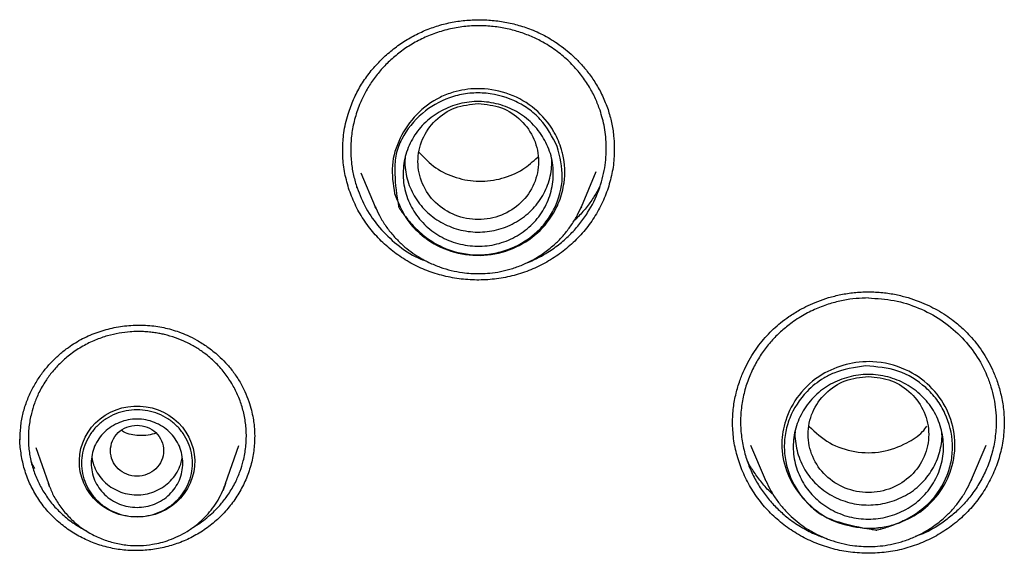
# Model space of a CAD drawing. Header units: millimetres. Extents: x 8 to 1762, y 12 to 2705.
# Tile 78 of 116: x 838 to 858, y 2289 to 2300. Entities that reach past the tile are written whole.
import ezdxf

# ---------------------------------------------------------------- set-up
doc = ezdxf.new("R2010")
doc.units = ezdxf.units.MM

msp = doc.modelspace()

# ---------------------------------------------------------------- linework, layer by layer
at = {"color": 7, "linetype": 'Continuous', "lineweight": 30}
for p, q in [((844.606, 2297.473), (844.606, 2297.5)), ((850.226, 2297.568), (850.225, 2297.508)), ((844.973, 2297.028), (845.273, 2296.321)), ((849.546, 2296.321), (849.856, 2297.051)), ((845.273, 2296.321), (845.292, 2296.283)), ((845.29, 2296.283), (845.273, 2296.321)), ((849.536, 2296.301), (849.546, 2296.321)), ((849.546, 2296.321), (849.537, 2296.301)), ((838.243, 2291.329), (838.501, 2290.58)), ((842.175, 2290.58), (842.448, 2291.37)), ((853.054, 2291.377), (853.357, 2290.662)), ((857.63, 2290.662), (857.934, 2291.377)), ((838.501, 2290.579), (838.509, 2290.563)), ((842.164, 2290.552), (842.175, 2290.579)), ((853.357, 2290.662), (853.37, 2290.636)), ((853.368, 2290.636), (853.357, 2290.662)), ((857.623, 2290.646), (857.63, 2290.662)), ((857.63, 2290.662), (857.624, 2290.646))]:
    msp.add_line(p, q, dxfattribs=at)
at = {"color": 7, "linetype": 'Continuous', "lineweight": 30, "flags": 128}
for points in [[(840.338, 2289.883), (840.211, 2289.89), (840.086, 2289.91), (839.963, 2289.942), (839.844, 2289.986), (839.731, 2290.043), (839.625, 2290.111), (839.527, 2290.189), (839.438, 2290.277), (839.36, 2290.374), (839.292, 2290.478), (839.236, 2290.588), (839.193, 2290.703), (839.163, 2290.822), (839.146, 2290.944), (839.143, 2291.067), (839.153, 2291.189), (839.176, 2291.31), (839.213, 2291.427), (839.263, 2291.54), (839.324, 2291.647), (839.398, 2291.748), (839.481, 2291.84), (839.575, 2291.923), (839.677, 2291.996), (839.787, 2292.059), (839.903, 2292.109), (840.024, 2292.148), (840.148, 2292.174), (840.275, 2292.187), (840.402, 2292.187), (840.529, 2292.174), (840.653, 2292.148), (840.774, 2292.109), (840.89, 2292.059), (841, 2291.996), (841.102, 2291.923), (841.195, 2291.84), (841.279, 2291.748), (841.352, 2291.647), (841.414, 2291.54), (841.463, 2291.427), (841.5, 2291.31), (841.524, 2291.189), (841.534, 2291.067), (841.531, 2290.944), (841.514, 2290.822), (841.483, 2290.703), (841.44, 2290.588), (841.385, 2290.478), (841.317, 2290.374), (841.238, 2290.277), (841.15, 2290.189), (841.052, 2290.111), (840.946, 2290.043), (840.833, 2289.986), (840.714, 2289.942), (840.591, 2289.91), (840.465, 2289.89), (840.338, 2289.883)], [(838.526, 2290.512), (838.524, 2290.518), (838.501, 2290.58)], [(842.175, 2290.58), (842.153, 2290.518), (842.115, 2290.427)]]:
    msp.add_lwpolyline(points, dxfattribs=at)
at = {"color": 7, "linetype": 'Continuous', "lineweight": 30}
for points, knots in [([(844.6, 2297.464), (844.6, 2297.502), (844.601, 2297.586), (844.609, 2297.733), (844.631, 2297.908), (844.67, 2298.096), (844.735, 2298.326), (844.836, 2298.585), (844.986, 2298.862), (845.164, 2299.116), (845.368, 2299.346), (845.592, 2299.551), (845.835, 2299.73), (846.093, 2299.883), (846.366, 2300.007), (846.651, 2300.103), (846.946, 2300.166), (847.247, 2300.199), (847.55, 2300.202), (847.851, 2300.174), (848.146, 2300.117), (848.391, 2300.043), (848.589, 2299.965), (848.744, 2299.892), (848.896, 2299.808), (849.055, 2299.707), (849.214, 2299.588), (849.377, 2299.448), (849.536, 2299.288), (849.695, 2299.098), (849.849, 2298.876), (849.991, 2298.621), (850.062, 2298.433), (850.099, 2298.336)], [0, 0, 0, 0, 0.015551, 0.035021, 0.058488, 0.084241, 0.109632, 0.151109, 0.191576, 0.231104, 0.270131, 0.308661, 0.346667, 0.384412, 0.422061, 0.459632, 0.497317, 0.535141, 0.573056, 0.610996, 0.648701, 0.685717, 0.707585, 0.729197, 0.750608, 0.77353, 0.80069, 0.826598, 0.855475, 0.8873, 0.922031, 0.959614, 1, 1, 1, 1]), ([(849.934, 2298.321), (849.904, 2298.402), (849.842, 2298.568), (849.713, 2298.811), (849.551, 2299.051), (849.351, 2299.282), (849.112, 2299.498), (848.86, 2299.675), (848.603, 2299.814), (848.351, 2299.919), (848.081, 2300.001), (847.794, 2300.055), (847.495, 2300.079), (847.186, 2300.07), (846.872, 2300.024), (846.564, 2299.941), (846.272, 2299.825), (846.004, 2299.68), (845.76, 2299.512), (845.542, 2299.323), (845.352, 2299.118), (845.19, 2298.901), (845.055, 2298.675), (844.936, 2298.42), (844.842, 2298.136), (844.782, 2297.828), (844.761, 2297.529), (844.776, 2297.242), (844.819, 2296.97), (844.871, 2296.799), (844.897, 2296.715)], [0, 0, 0, 0, 0.03213, 0.066063, 0.101799, 0.139334, 0.178668, 0.219799, 0.251836, 0.284883, 0.318938, 0.354001, 0.39007, 0.427145, 0.465225, 0.504308, 0.542018, 0.578827, 0.614736, 0.649746, 0.683859, 0.717074, 0.749393, 0.780817, 0.821312, 0.860219, 0.89754, 0.933277, 0.967429, 1, 1, 1, 1]), ([(845.676, 2296.593), (845.645, 2296.789), (845.583, 2297.18), (845.767, 2297.758), (846.108, 2298.252), (846.517, 2298.558), (846.951, 2298.728), (847.421, 2298.797), (847.998, 2298.708), (848.548, 2298.421), (848.847, 2298.093), (849.001, 2297.837), (849.074, 2297.69), (849.13, 2297.535), (849.205, 2297.249), (849.216, 2296.944), (849.139, 2296.557), (848.995, 2296.182), (848.659, 2295.755), (848.136, 2295.424), (847.529, 2295.282), (846.908, 2295.348), (846.53, 2295.521), (846.357, 2295.641), (846.334, 2295.657), (846.173, 2295.776), (845.887, 2296.062), (845.75, 2296.408), (845.676, 2296.593)], [0, 0, 0, 0, 0.054441, 0.108785, 0.163307, 0.217655, 0.243981, 0.288321, 0.342947, 0.397657, 0.452343, 0.461691, 0.479838, 0.497626, 0.507228, 0.561707, 0.580314, 0.616765, 0.671679, 0.726244, 0.781023, 0.835688, 0.890375, 0.890655, 0.892645, 0.89798, 0.945221, 1, 1, 1, 1]), ([(849.047, 2297.573), (849.1, 2297.359), (849.206, 2296.929), (849.053, 2296.381), (848.823, 2296.001), (848.515, 2295.675), (848.114, 2295.442), (847.672, 2295.332), (847.216, 2295.311), (846.726, 2295.426), (846.34, 2295.664), (846.091, 2295.889), (845.942, 2296.059), (845.846, 2296.187), (845.814, 2296.232), (845.794, 2296.26), (845.778, 2296.283), (845.766, 2296.303), (845.763, 2296.306), (845.762, 2296.308), (845.762, 2296.308), (845.762, 2296.308), (845.762, 2296.308), (845.762, 2296.308), (845.762, 2296.309), (845.762, 2296.309), (845.761, 2296.314), (845.754, 2296.352), (845.711, 2296.61), (845.667, 2296.973), (845.691, 2297.412), (845.856, 2297.835), (846.211, 2298.279), (846.71, 2298.566), (847.145, 2298.675), (847.602, 2298.696), (848.057, 2298.588), (848.449, 2298.363), (848.793, 2298.069), (848.945, 2297.771), (849.047, 2297.573)], [0, 0, 0, 0, 0.06196, 0.124182, 0.155517, 0.186855, 0.249129, 0.280352, 0.311589, 0.373832, 0.415024, 0.436071, 0.467373, 0.478617, 0.481506, 0.483111, 0.48861, 0.489323, 0.489744, 0.489841, 0.489861, 0.489863, 0.489864, 0.489865, 0.489867, 0.489887, 0.490052, 0.491257, 0.500734, 0.563252, 0.594559, 0.626036, 0.690275, 0.750346, 0.7817, 0.813053, 0.875312, 0.90652, 0.93775, 1, 1, 1, 1]), ([(845.869, 2296.776), (845.862, 2296.841), (845.847, 2296.971), (845.858, 2297.167), (845.894, 2297.361), (845.955, 2297.549), (846.04, 2297.727), (846.149, 2297.893), (846.281, 2298.043), (846.432, 2298.175), (846.599, 2298.288), (846.78, 2298.379), (846.972, 2298.447), (847.172, 2298.49), (847.376, 2298.507), (847.58, 2298.497), (847.781, 2298.463), (847.976, 2298.404), (848.161, 2298.321), (848.332, 2298.216), (848.488, 2298.09), (848.625, 2297.944), (848.742, 2297.783), (848.837, 2297.609), (848.908, 2297.423), (848.952, 2297.23), (848.969, 2297.033), (848.959, 2296.836), (848.923, 2296.642), (848.861, 2296.455), (848.776, 2296.277), (848.666, 2296.111), (848.535, 2295.962), (848.384, 2295.83), (848.216, 2295.717), (848.035, 2295.626), (847.844, 2295.558), (847.645, 2295.515), (847.442, 2295.499), (847.238, 2295.508), (847.037, 2295.543), (846.842, 2295.602), (846.657, 2295.685), (846.484, 2295.79), (846.327, 2295.918), (846.19, 2296.064), (846.073, 2296.226), (845.98, 2296.4), (845.908, 2296.584), (845.882, 2296.712), (845.869, 2296.776)], [0, 0, 0, 0, 0.020769, 0.041576, 0.062413, 0.083256, 0.10408, 0.124881, 0.145667, 0.166456, 0.187267, 0.208105, 0.22898, 0.24992, 0.270861, 0.291735, 0.312571, 0.333374, 0.354147, 0.374905, 0.395667, 0.416452, 0.437275, 0.458137, 0.479046, 0.50003, 0.521012, 0.541913, 0.562763, 0.583573, 0.604346, 0.625098, 0.645864, 0.666668, 0.687503, 0.708347, 0.729174, 0.749982, 0.770777, 0.791574, 0.812391, 0.833231, 0.854101, 0.875028, 0.895955, 0.916825, 0.937662, 0.958469, 0.979244, 1, 1, 1, 1]), ([(847.41, 2298.464), (847.246, 2298.445), (846.92, 2298.408), (846.502, 2298.132), (846.227, 2297.732), (846.126, 2297.259), (846.227, 2296.788), (846.502, 2296.385), (846.92, 2296.12), (847.41, 2296.023), (847.9, 2296.12), (848.317, 2296.385), (848.593, 2296.788), (848.693, 2297.259), (848.593, 2297.732), (848.317, 2298.132), (847.9, 2298.408), (847.573, 2298.445), (847.41, 2298.464)], [0, 0, 0, 0, 0.0625, 0.125, 0.1875, 0.25, 0.3125, 0.375, 0.4375, 0.5, 0.5625, 0.625, 0.6875, 0.75, 0.8125, 0.875, 0.9375, 1, 1, 1, 1]), ([(848.397, 2295.151), (848.423, 2295.161), (848.517, 2295.196), (848.67, 2295.271), (848.884, 2295.393), (849.106, 2295.552), (849.328, 2295.752), (849.519, 2295.968), (849.728, 2296.263), (849.918, 2296.648), (850.042, 2297.114), (850.074, 2297.555), (850.039, 2297.958), (849.968, 2298.204), (849.934, 2298.321)], [0, 0, 0, 0, 0.020935, 0.075606, 0.129185, 0.207476, 0.283307, 0.356675, 0.427576, 0.561802, 0.686175, 0.800676, 0.905289, 1, 1, 1, 1]), ([(850.099, 2298.336), (850.125, 2298.247), (850.177, 2298.069), (850.219, 2297.811), (850.225, 2297.643), (850.227, 2297.568)], [0, 0, 0, 0, 0.356194, 0.710813, 1, 1, 1, 1]), ([(844.736, 2296.665), (844.703, 2296.78), (844.637, 2297.009), (844.599, 2297.292), (844.604, 2297.457), (844.605, 2297.503)], [0, 0, 0, 0, 0.420153, 0.837715, 1, 1, 1, 1]), ([(850.225, 2297.534), (850.226, 2297.462), (850.227, 2297.271), (850.176, 2296.964), (850.078, 2296.62), (849.931, 2296.291), (849.741, 2295.982), (849.51, 2295.702), (849.245, 2295.453), (848.95, 2295.238), (848.628, 2295.063), (848.286, 2294.929), (847.929, 2294.84), (847.562, 2294.798), (847.193, 2294.802), (846.828, 2294.851), (846.473, 2294.944), (846.133, 2295.082), (845.816, 2295.263), (845.527, 2295.483), (845.27, 2295.736), (845.05, 2296.02), (844.865, 2296.33), (844.779, 2296.553), (844.736, 2296.665)], [0, 0, 0, 0, 0.028169, 0.074326, 0.120602, 0.167147, 0.213729, 0.260089, 0.306324, 0.352491, 0.398637, 0.444835, 0.491061, 0.537271, 0.583497, 0.629734, 0.675976, 0.72226, 0.7685, 0.81464, 0.860776, 0.906985, 0.953351, 1, 1, 1, 1]), ([(846.184, 2297.444), (846.293, 2297.332), (846.511, 2297.108), (846.949, 2296.907), (847.424, 2296.826), (847.903, 2296.891), (848.326, 2297.066), (848.542, 2297.26), (848.641, 2297.349)], [0, 0, 0, 0, 0.170188, 0.341516, 0.513585, 0.684705, 0.855642, 1, 1, 1, 1]), ([(845.895, 2297.341), (845.892, 2297.305), (845.885, 2297.205), (845.903, 2297.041), (845.944, 2296.854), (846.013, 2296.674), (846.106, 2296.503), (846.22, 2296.344), (846.355, 2296.201), (846.507, 2296.077), (846.675, 2295.974), (846.857, 2295.893), (847.049, 2295.835), (847.246, 2295.801), (847.446, 2295.792), (847.643, 2295.808), (847.837, 2295.85), (848.025, 2295.916), (848.202, 2296.006), (848.368, 2296.116), (848.515, 2296.245), (848.643, 2296.391), (848.75, 2296.552), (848.834, 2296.726), (848.894, 2296.911), (848.931, 2297.098), (848.933, 2297.224), (848.935, 2297.285)], [0, 0, 0, 0, 0.023464, 0.063829, 0.10433, 0.144774, 0.185865, 0.22724, 0.267877, 0.308493, 0.349219, 0.389858, 0.431125, 0.47234, 0.51283, 0.5533, 0.593809, 0.634345, 0.675619, 0.71694, 0.757429, 0.797792, 0.838312, 0.878753, 0.919821, 0.961212, 1, 1, 1, 1]), ([(844.901, 2296.713), (844.899, 2296.716), (844.896, 2296.72), (844.894, 2296.725), (844.894, 2296.726)], [0, 0, 0, 0, 0.727236, 1, 1, 1, 1]), ([(844.897, 2296.715), (844.955, 2296.57), (845.072, 2296.276), (845.355, 2295.877), (845.718, 2295.53), (846.058, 2295.293), (846.286, 2295.209), (846.35, 2295.186)], [0, 0, 0, 0, 0.217017, 0.440738, 0.671183, 0.908372, 1, 1, 1, 1]), ([(849.924, 2296.731), (849.889, 2296.666), (849.812, 2296.528), (849.665, 2296.322), (849.524, 2296.151), (849.423, 2296.059), (849.391, 2296.03)], [0, 0, 0, 0, 0.2550777, 0.5465346, 0.8564621, 1, 1, 1, 1]), ([(845.292, 2296.283), (845.322, 2296.22), (845.385, 2296.085), (845.509, 2295.895), (845.653, 2295.714), (845.807, 2295.556), (845.968, 2295.42), (846.158, 2295.287), (846.374, 2295.166), (846.614, 2295.067), (846.849, 2294.997), (847.062, 2294.956), (847.262, 2294.936), (847.453, 2294.931), (847.657, 2294.943), (847.873, 2294.975), (848.099, 2295.031), (848.331, 2295.114), (848.565, 2295.228), (848.796, 2295.375), (848.998, 2295.541), (849.171, 2295.718), (849.314, 2295.9), (849.44, 2296.094), (849.505, 2296.234), (849.536, 2296.301)], [0, 0, 0, 0, 0.0394019, 0.0848281, 0.1282881, 0.1697851, 0.2093254, 0.2469177, 0.2996584, 0.3480822, 0.3922276, 0.4366578, 0.4695099, 0.5049582, 0.5430117, 0.58368, 0.6269729, 0.6729002, 0.7214713, 0.7726947, 0.8265771, 0.8687503, 0.9124245, 0.9575998, 1, 1, 1, 1]), ([(852.677, 2291.835), (852.681, 2291.943), (852.689, 2292.15), (852.746, 2292.445), (852.824, 2292.707), (852.917, 2292.937), (853.021, 2293.14), (853.133, 2293.322), (853.255, 2293.491), (853.386, 2293.646), (853.526, 2293.788), (853.679, 2293.921), (853.857, 2294.054), (854.048, 2294.173), (854.249, 2294.277), (854.449, 2294.364), (854.676, 2294.441), (854.927, 2294.504), (855.202, 2294.549), (855.394, 2294.555), (855.494, 2294.559)], [0, 0, 0, 0, 0.076509, 0.146892, 0.211015, 0.26874, 0.320251, 0.369378, 0.417326, 0.46408, 0.50965, 0.554177, 0.603205, 0.662393, 0.707522, 0.757168, 0.811298, 0.869855, 0.932772, 1, 1, 1, 1]), ([(855.494, 2294.559), (855.593, 2294.555), (855.785, 2294.549), (856.061, 2294.504), (856.312, 2294.441), (856.538, 2294.364), (856.739, 2294.277), (856.925, 2294.18), (857.094, 2294.077), (857.244, 2293.97), (857.372, 2293.866), (857.489, 2293.76), (857.61, 2293.636), (857.733, 2293.491), (857.854, 2293.322), (857.967, 2293.14), (858.07, 2292.937), (858.163, 2292.707), (858.241, 2292.445), (858.299, 2292.15), (858.306, 2291.943), (858.31, 2291.835)], [0, 0, 0, 0, 0.067227, 0.130142, 0.188698, 0.242827, 0.292472, 0.3376, 0.385771, 0.42743, 0.46352, 0.49938, 0.535929, 0.582682, 0.630629, 0.679755, 0.731265, 0.788989, 0.853111, 0.923493, 1, 1, 1, 1]), ([(855.494, 2294.429), (855.41, 2294.426), (855.235, 2294.422), (854.968, 2294.382), (854.69, 2294.313), (854.405, 2294.208), (854.12, 2294.063), (853.866, 2293.893), (853.646, 2293.706), (853.459, 2293.511), (853.288, 2293.291), (853.138, 2293.046), (853.014, 2292.777), (852.919, 2292.488), (852.859, 2292.181), (852.839, 2291.862), (852.859, 2291.544), (852.919, 2291.237), (853.013, 2290.948), (853.137, 2290.68), (853.287, 2290.435), (853.457, 2290.215), (853.644, 2290.02), (853.864, 2289.833), (854.118, 2289.663), (854.385, 2289.524), (854.564, 2289.462), (854.642, 2289.435)], [0, 0, 0, 0, 0.033915, 0.070128, 0.108635, 0.149436, 0.192528, 0.23791, 0.273459, 0.310294, 0.348415, 0.38782, 0.428508, 0.470478, 0.513728, 0.558257, 0.602744, 0.645948, 0.68787, 0.72851, 0.767871, 0.805952, 0.842755, 0.878282, 0.923651, 0.966756, 1, 1, 1, 1]), ([(855.494, 2294.429), (855.673, 2294.418), (856.03, 2294.397), (856.54, 2294.236), (857.005, 2293.989), (857.405, 2293.66), (857.729, 2293.267), (857.927, 2292.897), (858.038, 2292.586), (858.098, 2292.348), (858.134, 2292.107), (858.145, 2291.889), (858.138, 2291.695), (858.121, 2291.525), (858.092, 2291.357), (858.04, 2291.142), (857.951, 2290.888), (857.811, 2290.608), (857.645, 2290.356), (857.459, 2290.135), (857.259, 2289.943), (856.987, 2289.734), (856.723, 2289.571), (856.515, 2289.501), (856.462, 2289.483)], [0, 0, 0, 0, 0.073352, 0.146012, 0.217978, 0.289249, 0.359821, 0.429693, 0.464406, 0.498943, 0.533304, 0.567488, 0.591078, 0.615554, 0.639569, 0.663122, 0.708824, 0.752687, 0.794712, 0.834901, 0.873256, 0.909777, 0.977248, 1, 1, 1, 1]), ([(837.914, 2291.484), (837.916, 2291.573), (837.921, 2291.75), (837.967, 2292.015), (838.043, 2292.271), (838.148, 2292.511), (838.273, 2292.731), (838.414, 2292.929), (838.569, 2293.107), (838.736, 2293.266), (838.946, 2293.432), (839.208, 2293.593), (839.528, 2293.73), (839.865, 2293.822), (840.211, 2293.868), (840.556, 2293.868), (840.837, 2293.83), (841.051, 2293.777), (841.215, 2293.724), (841.392, 2293.653), (841.59, 2293.552), (841.808, 2293.414), (842.007, 2293.255), (842.181, 2293.083), (842.329, 2292.909), (842.413, 2292.777), (842.457, 2292.709)], [0, 0, 0, 0, 0.0442528, 0.088005, 0.131268, 0.1732292, 0.2135619, 0.2522772, 0.2893677, 0.3256103, 0.3617887, 0.4159323, 0.4702761, 0.5248661, 0.5795459, 0.6337137, 0.6864879, 0.7123647, 0.738093, 0.7675358, 0.8027117, 0.8436241, 0.8902196, 0.9243964, 0.9610025, 1, 1, 1, 1]), ([(842.301, 2292.658), (842.251, 2292.735), (842.149, 2292.892), (841.957, 2293.102), (841.754, 2293.275), (841.549, 2293.413), (841.348, 2293.52), (841.134, 2293.608), (840.953, 2293.661), (840.811, 2293.692), (840.706, 2293.71), (840.593, 2293.724), (840.469, 2293.732), (840.337, 2293.735), (840.169, 2293.727), (839.963, 2293.702), (839.72, 2293.647), (839.466, 2293.558), (839.21, 2293.433), (838.97, 2293.275), (838.76, 2293.095), (838.586, 2292.907), (838.433, 2292.7), (838.307, 2292.479), (838.211, 2292.251), (838.153, 2292.059), (838.119, 2291.896), (838.098, 2291.754), (838.087, 2291.612), (838.086, 2291.471), (838.094, 2291.331), (838.117, 2291.147), (838.168, 2290.924), (838.259, 2290.667), (838.346, 2290.509), (838.39, 2290.431)], [0, 0, 0, 0, 0.040057, 0.080966, 0.122726, 0.154614, 0.186979, 0.21982, 0.253137, 0.266824, 0.281767, 0.297967, 0.315422, 0.334132, 0.354096, 0.386382, 0.421482, 0.459391, 0.500104, 0.542095, 0.581293, 0.617703, 0.651326, 0.691816, 0.727368, 0.757985, 0.778936, 0.799745, 0.820411, 0.840935, 0.861317, 0.881558, 0.921597, 0.961077, 1, 1, 1, 1]), ([(855.401, 2289.654), (855.198, 2289.686), (854.792, 2289.75), (854.278, 2290.097), (853.896, 2290.562), (853.721, 2291.032), (853.687, 2291.482), (853.764, 2291.934), (854.035, 2292.446), (854.486, 2292.85), (855.029, 2293.075), (855.634, 2293.142), (856.255, 2292.988), (856.791, 2292.625), (857.149, 2292.129), (857.314, 2291.548), (857.267, 2290.948), (857.01, 2290.399), (856.722, 2290.106), (856.551, 2289.984), (856.528, 2289.968), (856.36, 2289.857), (856.084, 2289.734), (855.808, 2289.677), (855.691, 2289.664), (855.64, 2289.658), (855.539, 2289.651), (855.452, 2289.653), (855.401, 2289.654)], [0, 0, 0, 0, 0.054454, 0.108811, 0.163346, 0.217707, 0.244062, 0.288391, 0.34303, 0.400966, 0.449456, 0.499085, 0.561553, 0.616446, 0.671375, 0.725952, 0.780745, 0.835422, 0.890123, 0.890403, 0.892392, 0.897728, 0.944982, 0.972513, 0.973009, 0.976595, 0.986269, 1, 1, 1, 1]), ([(855.437, 2293.02), (855.665, 2293.002), (856.121, 2292.967), (856.615, 2292.657), (856.919, 2292.329), (857.146, 2291.946), (857.253, 2291.507), (857.225, 2291.067), (857.105, 2290.643), (856.839, 2290.23), (856.485, 2289.949), (856.186, 2289.791), (855.971, 2289.706), (855.813, 2289.656), (855.758, 2289.64), (855.723, 2289.63), (855.695, 2289.623), (855.672, 2289.617), (855.668, 2289.616), (855.666, 2289.616), (855.665, 2289.616), (855.665, 2289.615), (855.665, 2289.615), (855.665, 2289.615), (855.665, 2289.615), (855.665, 2289.616), (855.659, 2289.616), (855.621, 2289.622), (855.358, 2289.666), (854.988, 2289.74), (854.558, 2289.894), (854.206, 2290.166), (853.939, 2290.533), (853.789, 2290.948), (853.741, 2291.287), (853.762, 2291.618), (853.882, 2292.043), (854.148, 2292.456), (854.502, 2292.737), (854.904, 2292.946), (855.21, 2292.989), (855.437, 2293.02)], [0, 0, 0, 0, 0.061942, 0.124146, 0.155473, 0.186801, 0.249058, 0.280272, 0.3115, 0.373724, 0.414905, 0.435946, 0.467239, 0.478479, 0.481368, 0.482972, 0.488472, 0.489183, 0.489603, 0.489699, 0.489719, 0.489721, 0.489722, 0.489723, 0.489725, 0.489745, 0.489911, 0.491119, 0.500591, 0.56309, 0.594389, 0.625857, 0.685179, 0.719167, 0.750449, 0.781794, 0.813139, 0.875379, 0.916279, 0.937767, 1, 1, 1, 1]), ([(855.242, 2289.862), (855.175, 2289.875), (855.042, 2289.901), (854.852, 2289.973), (854.672, 2290.065), (854.506, 2290.179), (854.356, 2290.313), (854.226, 2290.464), (854.118, 2290.631), (854.034, 2290.81), (853.975, 2290.998), (853.941, 2291.192), (853.933, 2291.389), (853.952, 2291.585), (853.999, 2291.778), (854.072, 2291.962), (854.168, 2292.135), (854.286, 2292.295), (854.425, 2292.439), (854.582, 2292.564), (854.754, 2292.668), (854.94, 2292.748), (855.135, 2292.806), (855.337, 2292.839), (855.542, 2292.846), (855.746, 2292.828), (855.946, 2292.782), (856.138, 2292.712), (856.318, 2292.619), (856.484, 2292.505), (856.633, 2292.371), (856.762, 2292.22), (856.869, 2292.053), (856.953, 2291.874), (857.012, 2291.686), (857.046, 2291.492), (857.054, 2291.295), (857.035, 2291.099), (856.988, 2290.908), (856.916, 2290.725), (856.82, 2290.551), (856.701, 2290.391), (856.562, 2290.246), (856.404, 2290.12), (856.23, 2290.016), (856.043, 2289.936), (855.848, 2289.879), (855.647, 2289.847), (855.443, 2289.838), (855.309, 2289.854), (855.242, 2289.862)], [0, 0, 0, 0, 0.020769, 0.041576, 0.062413, 0.083256, 0.10408, 0.124881, 0.145667, 0.166456, 0.187267, 0.208105, 0.22898, 0.24992, 0.27086, 0.291735, 0.312571, 0.333374, 0.354147, 0.374905, 0.395667, 0.416452, 0.437274, 0.458137, 0.479046, 0.50003, 0.521011, 0.541912, 0.562763, 0.583573, 0.604346, 0.625098, 0.645864, 0.666667, 0.687503, 0.708347, 0.729174, 0.749982, 0.770777, 0.791574, 0.812391, 0.833231, 0.854101, 0.875028, 0.895955, 0.916825, 0.937662, 0.958469, 0.979244, 1, 1, 1, 1]), ([(855.494, 2292.804), (855.33, 2292.786), (855.004, 2292.748), (854.586, 2292.472), (854.311, 2292.073), (854.21, 2291.6), (854.311, 2291.128), (854.586, 2290.725), (855.004, 2290.46), (855.494, 2290.363), (855.984, 2290.46), (856.401, 2290.725), (856.677, 2291.128), (856.777, 2291.6), (856.677, 2292.073), (856.401, 2292.472), (855.984, 2292.748), (855.657, 2292.786), (855.494, 2292.804)], [0, 0, 0, 0, 0.0625, 0.125, 0.1875, 0.25, 0.3125, 0.375, 0.4375, 0.5, 0.5625, 0.625, 0.6875, 0.75, 0.8125, 0.875, 0.9375, 1, 1, 1, 1]), ([(841.506, 2289.679), (841.551, 2289.706), (841.649, 2289.765), (841.787, 2289.87), (841.941, 2290.005), (842.092, 2290.167), (842.247, 2290.372), (842.377, 2290.594), (842.477, 2290.828), (842.537, 2291.027), (842.573, 2291.195), (842.593, 2291.339), (842.604, 2291.483), (842.605, 2291.625), (842.596, 2291.766), (842.573, 2291.949), (842.521, 2292.171), (842.43, 2292.425), (842.344, 2292.581), (842.301, 2292.658)], [0, 0, 0, 0, 0.044891, 0.098031, 0.149025, 0.221464, 0.289066, 0.371641, 0.445596, 0.510918, 0.554002, 0.596666, 0.63891, 0.680733, 0.722135, 0.763114, 0.843767, 0.92273, 1, 1, 1, 1]), ([(842.457, 2292.709), (842.498, 2292.636), (842.574, 2292.499), (842.654, 2292.293), (842.709, 2292.109), (842.744, 2291.947), (842.763, 2291.811), (842.773, 2291.7), (842.776, 2291.616), (842.777, 2291.57), (842.777, 2291.551)], [0, 0, 0, 0, 0.202913, 0.382814, 0.540307, 0.675741, 0.789317, 0.881156, 0.951346, 1, 1, 1, 1]), ([(840.338, 2291.791), (840.266, 2291.783), (840.123, 2291.767), (839.939, 2291.645), (839.818, 2291.469), (839.774, 2291.261), (839.818, 2291.054), (839.939, 2290.877), (840.123, 2290.76), (840.338, 2290.717), (840.554, 2290.76), (840.738, 2290.877), (840.859, 2291.054), (840.903, 2291.261), (840.859, 2291.469), (840.738, 2291.645), (840.554, 2291.767), (840.41, 2291.783), (840.338, 2291.791)], [0, 0, 0, 0, 0.0625, 0.125, 0.1875, 0.25, 0.3125, 0.375, 0.4375, 0.5, 0.5625, 0.625, 0.6875, 0.75, 0.8125, 0.875, 0.9375, 1, 1, 1, 1]), ([(855.494, 2289.134), (855.37, 2289.138), (855.123, 2289.147), (854.761, 2289.221), (854.412, 2289.335), (854.081, 2289.493), (853.774, 2289.692), (853.495, 2289.929), (853.251, 2290.2), (853.047, 2290.499), (852.884, 2290.82), (852.767, 2291.158), (852.691, 2291.507), (852.682, 2291.744), (852.677, 2291.862)], [0, 0, 0, 0, 0.083933, 0.167299, 0.250391, 0.333458, 0.41674, 0.500524, 0.584383, 0.667842, 0.751078, 0.834189, 0.917264, 1, 1, 1, 1]), ([(854.265, 2291.766), (854.4, 2291.642), (854.671, 2291.394), (855.211, 2291.214), (855.778, 2291.212), (856.255, 2291.386), (856.569, 2291.589), (856.678, 2291.731), (856.708, 2291.77)], [0, 0, 0, 0, 0.199337, 0.400294, 0.601226, 0.801496, 0.945991, 1, 1, 1, 1]), ([(858.31, 2291.862), (858.306, 2291.744), (858.296, 2291.507), (858.221, 2291.158), (858.103, 2290.82), (857.941, 2290.499), (857.737, 2290.2), (857.493, 2289.929), (857.214, 2289.692), (856.907, 2289.493), (856.576, 2289.335), (856.227, 2289.221), (855.864, 2289.147), (855.618, 2289.138), (855.494, 2289.134)], [0, 0, 0, 0, 0.082736, 0.165811, 0.248922, 0.332158, 0.415617, 0.499476, 0.58326, 0.666542, 0.749609, 0.832701, 0.916067, 1, 1, 1, 1]), ([(838.239, 2290.347), (838.189, 2290.438), (838.09, 2290.62), (837.989, 2290.914), (837.931, 2291.215), (837.907, 2291.421), (837.914, 2291.524), (837.914, 2291.524)], [0, 0, 0, 0, 0.251289, 0.500989, 0.749951, 0.998877, 1, 1, 1, 1]), ([(842.777, 2291.564), (842.773, 2291.462), (842.765, 2291.256), (842.701, 2290.952), (842.597, 2290.657), (842.455, 2290.379), (842.277, 2290.121), (842.067, 2289.888), (841.828, 2289.682), (841.564, 2289.508), (841.278, 2289.37), (840.976, 2289.269), (840.664, 2289.207), (840.346, 2289.183), (840.028, 2289.199), (839.715, 2289.256), (839.413, 2289.353), (839.128, 2289.487), (838.863, 2289.655), (838.624, 2289.857), (838.41, 2290.086), (838.296, 2290.26), (838.239, 2290.347)], [0, 0, 0, 0, 0.049767, 0.100068, 0.150405, 0.200492, 0.25044, 0.300317, 0.350178, 0.40011, 0.450069, 0.499996, 0.549932, 0.59988, 0.649845, 0.699875, 0.749859, 0.799716, 0.84956, 0.899482, 0.949581, 1, 1, 1, 1]), ([(840.733, 2291.627), (840.679, 2291.611), (840.564, 2291.577), (840.334, 2291.574), (840.136, 2291.6), (840.03, 2291.669), (840.015, 2291.678)], [0, 0, 0, 0, 0.228665, 0.484011, 0.926629, 1, 1, 1, 1]), ([(853.976, 2291.662), (853.975, 2291.658), (853.968, 2291.59), (853.979, 2291.456), (854.011, 2291.266), (854.07, 2291.081), (854.152, 2290.905), (854.257, 2290.743), (854.383, 2290.596), (854.529, 2290.465), (854.694, 2290.353), (854.871, 2290.262), (855.057, 2290.193), (855.25, 2290.15), (855.447, 2290.132), (855.646, 2290.139), (855.844, 2290.171), (856.037, 2290.227), (856.219, 2290.306), (856.388, 2290.408), (856.542, 2290.529), (856.678, 2290.671), (856.795, 2290.829), (856.889, 2290.999), (856.96, 2291.179), (857.004, 2291.365), (857.023, 2291.518), (857.018, 2291.608), (857.016, 2291.634)], [0, 0, 0, 0, 0.002794, 0.043531, 0.084888, 0.126168, 0.16673, 0.207279, 0.247865, 0.288482, 0.32984, 0.371258, 0.411839, 0.452291, 0.49288, 0.53341, 0.574589, 0.616053, 0.656778, 0.69748, 0.738294, 0.77902, 0.820375, 0.861679, 0.902255, 0.942812, 0.983407, 1, 1, 1, 1]), ([(839.401, 2291.124), (839.411, 2291.071), (839.434, 2290.959), (839.511, 2290.801), (839.619, 2290.654), (839.756, 2290.53), (839.915, 2290.435), (840.091, 2290.371), (840.276, 2290.342), (840.463, 2290.348), (840.646, 2290.389), (840.816, 2290.464), (840.969, 2290.569), (841.097, 2290.7), (841.195, 2290.854), (841.257, 2291.001), (841.27, 2291.098), (841.275, 2291.135)], [0, 0, 0, 0, 0.061831, 0.130706, 0.19958, 0.268455, 0.33733, 0.406205, 0.47508, 0.543955, 0.612829, 0.681704, 0.750579, 0.819454, 0.888329, 0.957203, 1, 1, 1, 1]), ([(838.218, 2290.893), (838.209, 2290.908), (838.179, 2290.955), (838.16, 2291.006), (838.147, 2291.041)], [0, 0, 0, 0, 0.330325, 1, 1, 1, 1]), ([(853.525, 2290.348), (853.508, 2290.363), (853.42, 2290.44), (853.284, 2290.596), (853.125, 2290.811), (853.027, 2290.965), (852.988, 2291.048), (852.984, 2291.055)], [0, 0, 0, 0, 0.0740824, 0.3856512, 0.6856302, 0.9745425, 1, 1, 1, 1]), ([(838.509, 2290.563), (838.538, 2290.488), (838.6, 2290.332), (838.737, 2290.111), (838.91, 2289.899), (839.117, 2289.709), (839.352, 2289.55), (839.607, 2289.428), (839.871, 2289.344), (840.138, 2289.299), (840.403, 2289.29), (840.634, 2289.313), (840.834, 2289.355), (841.012, 2289.409), (841.196, 2289.486), (841.384, 2289.588), (841.572, 2289.72), (841.738, 2289.87), (841.878, 2290.03), (841.995, 2290.195), (842.093, 2290.369), (842.141, 2290.493), (842.164, 2290.552)], [0, 0, 0, 0, 0.050345, 0.106352, 0.164237, 0.224122, 0.28489, 0.34438, 0.402559, 0.459439, 0.515032, 0.569346, 0.605381, 0.644161, 0.68613, 0.731316, 0.779749, 0.831452, 0.872403, 0.915212, 0.95988, 1, 1, 1, 1]), ([(853.37, 2290.636), (853.401, 2290.569), (853.466, 2290.429), (853.593, 2290.235), (853.737, 2290.054), (853.891, 2289.896), (854.052, 2289.76), (854.242, 2289.627), (854.458, 2289.506), (854.698, 2289.407), (854.932, 2289.337), (855.146, 2289.297), (855.346, 2289.276), (855.537, 2289.271), (855.741, 2289.283), (855.957, 2289.315), (856.183, 2289.371), (856.415, 2289.454), (856.649, 2289.568), (856.88, 2289.715), (857.082, 2289.881), (857.255, 2290.058), (857.398, 2290.24), (857.525, 2290.436), (857.591, 2290.577), (857.623, 2290.646)], [0, 0, 0, 0, 0.041901, 0.087159, 0.130457, 0.1718, 0.211193, 0.248646, 0.301191, 0.349434, 0.393416, 0.437681, 0.470411, 0.505728, 0.54364, 0.584157, 0.627289, 0.673046, 0.721436, 0.772469, 0.826151, 0.868168, 0.91168, 0.956687, 1, 1, 1, 1]), ([(838.39, 2290.431), (838.44, 2290.354), (838.542, 2290.197), (838.736, 2289.985), (838.943, 2289.81), (839.128, 2289.684), (839.239, 2289.628), (839.282, 2289.606)], [0, 0, 0, 0, 0.22591, 0.458874, 0.698914, 0.883666, 1, 1, 1, 1])]:
    msp.add_open_spline(points, degree=3, knots=knots, dxfattribs=at)
for points in [[(841.488, 2291.002), (841.484, 2290.93), (841.475, 2290.785), (841.407, 2290.575), (841.301, 2290.383), (841.157, 2290.214), (840.981, 2290.075), (840.781, 2289.972), (840.564, 2289.908), (840.338, 2289.887), (840.113, 2289.908), (839.895, 2289.972), (839.695, 2290.075), (839.52, 2290.214), (839.376, 2290.383), (839.269, 2290.575), (839.203, 2290.785), (839.181, 2291.002), (839.203, 2291.22), (839.269, 2291.429), (839.376, 2291.622), (839.52, 2291.791), (839.695, 2291.93), (839.895, 2292.033), (840.113, 2292.096), (840.338, 2292.118), (840.564, 2292.096), (840.781, 2292.033), (840.981, 2291.93), (841.157, 2291.791), (841.301, 2291.622), (841.407, 2291.429), (841.475, 2291.22), (841.484, 2291.075), (841.488, 2291.002)], [(841.288, 2291.002), (841.285, 2290.942), (841.278, 2290.822), (841.221, 2290.65), (841.133, 2290.49), (841.014, 2290.351), (840.87, 2290.236), (840.704, 2290.151), (840.525, 2290.099), (840.338, 2290.081), (840.152, 2290.099), (839.972, 2290.151), (839.807, 2290.236), (839.662, 2290.351), (839.543, 2290.49), (839.455, 2290.65), (839.401, 2290.822), (839.382, 2291.002), (839.401, 2291.182), (839.455, 2291.355), (839.543, 2291.514), (839.662, 2291.654), (839.807, 2291.768), (839.972, 2291.853), (840.152, 2291.906), (840.338, 2291.924), (840.525, 2291.906), (840.704, 2291.853), (840.87, 2291.768), (841.014, 2291.654), (841.133, 2291.514), (841.221, 2291.355), (841.278, 2291.182), (841.285, 2291.062), (841.288, 2291.002)]]:
    msp.add_open_spline(points, degree=3, dxfattribs=at)

doc.saveas('drawing.dxf')
